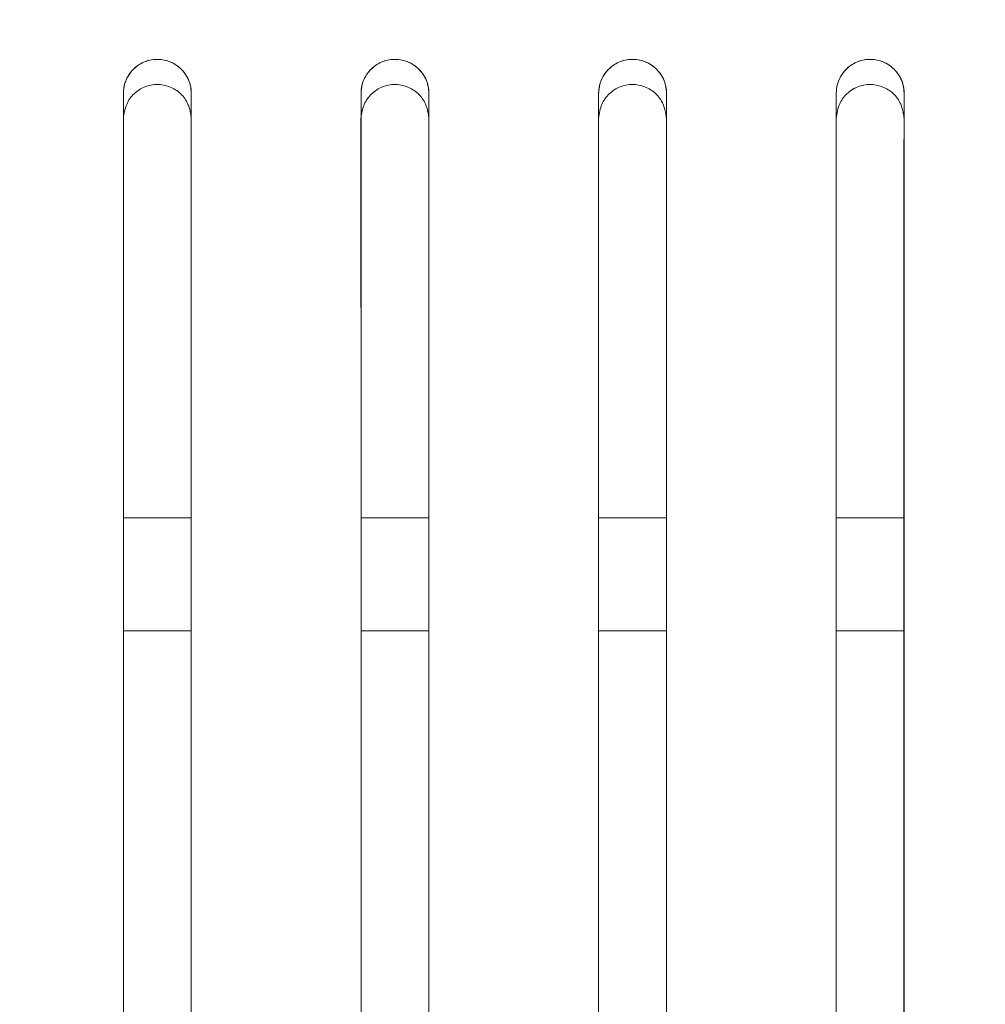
# Model space of a CAD drawing. Header units: millimetres. Extents: x 19 to 844, y 7 to 552.
# Tile 88 of 177: x 186.47 to 193.3, y 361.98 to 368.94. Entities that reach past the tile are written whole.
import ezdxf

# ---------------------------------------------------------------- set-up
doc = ezdxf.new("R2010")
doc.units = ezdxf.units.MM
doc.linetypes.add('PHANTOM', pattern=[12.7, 6.35, -1.27, 1.27, -1.27, 1.27, -1.27])
doc.styles.add('SLDTEXTSTYLE0', font='TXT', dxfattribs={"width": 0.75})
doc.dimstyles.new('SLDDIMSTYLE0', dxfattribs={"dimtxt": 3.5, "dimasz": 3.302, "dimexe": 0, "dimexo": 0.0625, "dimgap": 0.875, "dimtad": 0, "dimtih": 1, "dimtoh": 1, "dimdec": 1, "dimlfac": 2.5, "dimrnd": 1e-09, "dimzin": 4, "dimdsep": 46, "dimtxsty": 'SLDTEXTSTYLE0', "dimsah": 1, "dimcen": 0.09, "dimadec": 0, "dimazin": 1, "dimtfac": 1, "dimtdec": 1, "dimtofl": 0, "dimtmove": 0, "dimatfit": 3, "dimfxl": 0, "dimfrac": 2, "dimtolj": 1, "dimtzin": 12, "dimarcsym": 0})

# ---------------------------------------------------------------- blocks, each defined once
blk = doc.blocks.new('_D_14')
at = {"color": 7, "linetype": 'Continuous', "lineweight": 0}
for p, q in [((166.6483, 330.3582), (166.6483, 395.7578)), ((206.6483, 330.3582), (206.6483, 395.7578)), ((166.6483, 392.5828), (177.4681, 392.5828)), ((206.6483, 392.5828), (195.8286, 392.5828))]:
    blk.add_line(p, q, dxfattribs=at)
for points in [[(166.6483, 392.5828), (169.9503, 392.0748), (169.9503, 393.0908)], [(206.6483, 392.5828), (203.3463, 393.0908), (203.3463, 392.0748)]]:
    blk.add_solid(points, dxfattribs=at)
at = {"color": 7, "linetype": 'Continuous', "lineweight": 0, "char_height": 3.5, "attachment_point": 1, "style": 'SLDTEXTSTYLE0'}
for s, insert in [('2X', (177.4681, 394.3164)), ('100.0', (184.1911, 394.3164))]:
    blk.add_mtext(s, dxfattribs=dict(at, insert=insert))

msp = doc.modelspace()

# ---------------------------------------------------------------- linework, layer by layer
at = {"color": 7, "linetype": 'Continuous', "lineweight": 15}
msp.add_line((190.568, 368.2463), (190.568, 364.6997), dxfattribs=at)
msp.add_line((190.568, 368.2463), (190.568, 364.6997), dxfattribs=at)
msp.add_line((190.568, 368.2463), (190.568, 364.6997), dxfattribs=at)
msp.add_line((190.568, 368.2463), (190.568, 364.6997), dxfattribs=at)
at = {"color": 8, "linetype": 'PHANTOM', "lineweight": 0}
for p, q in [((187.6883, 365.4239), (187.2083, 365.4239)), ((189.3683, 365.4238), (188.8883, 365.4239)), ((191.0483, 365.4238), (190.5683, 365.4239)), ((192.7283, 365.4238), (192.2483, 365.4239)), ((187.6883, 364.6239), (187.2083, 364.6239)), ((189.3683, 364.6239), (188.8883, 364.6239)), ((191.0483, 364.6239), (190.5683, 364.6239)), ((192.7283, 364.6239), (192.2483, 364.6239))]:
    msp.add_line(p, q, dxfattribs=at)
at = {"color": 7, "linetype": 'Continuous', "lineweight": 15}
for points, knots in [([(187.6883, 368.4238), (187.6881, 368.4327), (187.6876, 368.4502), (187.6834, 368.476), (187.674, 368.51), (187.6544, 368.5512), (187.6122, 368.6036), (187.5455, 368.6501), (187.4527, 368.6698), (187.3744, 368.656), (187.3185, 368.6275), (187.2765, 368.5936), (187.239, 368.5476), (187.2127, 368.4878), (187.2098, 368.4455), (187.2083, 368.4238)], [0, 0, 0, 0, 0.036729, 0.072457, 0.10756, 0.181793, 0.256786, 0.376711, 0.49386, 0.612829, 0.674088, 0.737622, 0.825367, 0.910799, 1, 1, 1, 1]), ([(187.2083, 368.4238), (187.2087, 368.434), (187.2094, 368.4529), (187.2143, 368.4788), (187.2205, 368.5003), (187.2314, 368.5284), (187.25, 368.5618), (187.2915, 368.6103), (187.3588, 368.6533), (187.4523, 368.6695), (187.5443, 368.6503), (187.6085, 368.6071), (187.6483, 368.5594), (187.6695, 368.5202), (187.685, 368.4744), (187.6871, 368.4424), (187.6883, 368.4238)], [0, 0, 0, 0, 0.0418832, 0.0781344, 0.1087524, 0.133737, 0.2015783, 0.2631553, 0.3892975, 0.5060232, 0.6195668, 0.7428783, 0.8023268, 0.8682471, 0.9232172, 1, 1, 1, 1]), ([(189.3683, 368.4238), (189.3681, 368.4327), (189.3676, 368.4502), (189.3634, 368.476), (189.354, 368.51), (189.3344, 368.5512), (189.2922, 368.6036), (189.2255, 368.6501), (189.1327, 368.6698), (189.0544, 368.656), (188.9985, 368.6275), (188.9565, 368.5936), (188.919, 368.5476), (188.8927, 368.4878), (188.8898, 368.4455), (188.8883, 368.4238)], [0, 0, 0, 0, 0.036726, 0.072452, 0.107552, 0.181776, 0.256756, 0.376664, 0.493808, 0.612788, 0.674055, 0.737599, 0.82536, 0.910799, 1, 1, 1, 1]), ([(188.8883, 368.4238), (188.8887, 368.434), (188.8894, 368.4529), (188.8943, 368.4788), (188.9005, 368.5003), (188.9114, 368.5284), (188.93, 368.5618), (188.9716, 368.6103), (189.0388, 368.6533), (189.1324, 368.6695), (189.2243, 368.6503), (189.2886, 368.6071), (189.3283, 368.5593), (189.3495, 368.5202), (189.365, 368.4744), (189.3671, 368.4424), (189.3683, 368.4238)], [0, 0, 0, 0, 0.0419293, 0.0781991, 0.1088082, 0.1337565, 0.2016132, 0.2631924, 0.3893594, 0.5060882, 0.6196293, 0.7429208, 0.8023658, 0.8682675, 0.9232466, 1, 1, 1, 1]), ([(191.0483, 368.4238), (191.0481, 368.4327), (191.0476, 368.4502), (191.0434, 368.476), (191.034, 368.51), (191.0144, 368.5512), (190.9723, 368.6036), (190.9056, 368.6501), (190.8128, 368.6698), (190.7344, 368.656), (190.6785, 368.6275), (190.6365, 368.5936), (190.599, 368.5476), (190.5727, 368.4879), (190.5698, 368.4455), (190.5683, 368.4238)], [0, 0, 0, 0, 0.036724, 0.072447, 0.107545, 0.18176, 0.256728, 0.376617, 0.493755, 0.612745, 0.674019, 0.737574, 0.82535, 0.910798, 1, 1, 1, 1]), ([(190.5683, 368.4238), (190.5687, 368.434), (190.5694, 368.4529), (190.5744, 368.4789), (190.5806, 368.5003), (190.5914, 368.5284), (190.61, 368.5618), (190.6516, 368.6103), (190.7188, 368.6533), (190.8124, 368.6695), (190.9043, 368.6503), (190.9686, 368.6071), (191.0083, 368.5593), (191.0295, 368.5202), (191.045, 368.4744), (191.0471, 368.4424), (191.0483, 368.4238)], [0, 0, 0, 0, 0.041976, 0.078265, 0.108865, 0.133777, 0.201649, 0.263231, 0.389422, 0.506152, 0.619689, 0.742959, 0.8024, 0.868283, 0.923301, 1, 1, 1, 1]), ([(192.7283, 368.4238), (192.7281, 368.4327), (192.7276, 368.4502), (192.7234, 368.476), (192.714, 368.51), (192.6944, 368.5512), (192.6523, 368.6036), (192.5856, 368.65), (192.4928, 368.6698), (192.4145, 368.656), (192.3585, 368.6275), (192.3165, 368.5936), (192.279, 368.5476), (192.2527, 368.4879), (192.2498, 368.4455), (192.2483, 368.4238)], [0, 0, 0, 0, 0.036721, 0.072443, 0.107539, 0.181745, 0.256701, 0.376571, 0.493701, 0.612699, 0.673981, 0.737546, 0.82534, 0.910796, 1, 1, 1, 1]), ([(192.2483, 368.4238), (192.2487, 368.434), (192.2494, 368.4529), (192.2544, 368.4789), (192.2606, 368.5003), (192.2714, 368.5284), (192.29, 368.5618), (192.3316, 368.6103), (192.3988, 368.6533), (192.4924, 368.6695), (192.5843, 368.6503), (192.6486, 368.6071), (192.6883, 368.5593), (192.7095, 368.5202), (192.725, 368.4743), (192.7271, 368.4424), (192.7283, 368.4238)], [0, 0, 0, 0, 0.042024, 0.0783326, 0.1089243, 0.1337989, 0.2016875, 0.2632718, 0.3894862, 0.5062176, 0.6197485, 0.7429962, 0.8024333, 0.8682977, 0.9233545, 1, 1, 1, 1]), ([(187.6882, 368.2462), (187.6867, 368.2586), (187.6839, 368.2823), (187.6758, 368.3159), (187.6634, 368.3513), (187.6435, 368.3877), (187.6034, 368.4336), (187.5381, 368.4745), (187.4474, 368.4923), (187.3569, 368.4739), (187.2922, 368.4326), (187.2524, 368.3867), (187.23, 368.3454), (187.215, 368.298), (187.2106, 368.2642), (187.2083, 368.2462)], [0, 0, 0, 0, 0.051505, 0.098892, 0.14259, 0.205598, 0.267047, 0.386803, 0.501122, 0.615338, 0.734859, 0.796042, 0.858754, 0.925075, 1, 1, 1, 1]), ([(187.6882, 368.2462), (187.6867, 368.2586), (187.6839, 368.2823), (187.6758, 368.3159), (187.6634, 368.3513), (187.6435, 368.3877), (187.6034, 368.4336), (187.5381, 368.4745), (187.4474, 368.4923), (187.3569, 368.4739), (187.2922, 368.4326), (187.2524, 368.3867), (187.23, 368.3454), (187.215, 368.298), (187.2106, 368.2642), (187.2083, 368.2462)], [0, 0, 0, 0, 0.051505, 0.098892, 0.14259, 0.205598, 0.267047, 0.386803, 0.501122, 0.615338, 0.734859, 0.796042, 0.858754, 0.925075, 1, 1, 1, 1]), ([(187.6882, 368.2462), (187.6867, 368.2586), (187.6839, 368.2823), (187.6758, 368.3159), (187.6634, 368.3513), (187.6435, 368.3877), (187.6034, 368.4336), (187.5381, 368.4745), (187.4474, 368.4923), (187.3569, 368.4739), (187.2922, 368.4326), (187.2524, 368.3867), (187.23, 368.3454), (187.215, 368.2981), (187.2106, 368.2642), (187.2083, 368.2462)], [0, 0, 0, 0, 0.051508, 0.0988982, 0.1425975, 0.2056068, 0.2670558, 0.3868082, 0.5011214, 0.6153322, 0.7348495, 0.7960328, 0.8587454, 0.92507, 1, 1, 1, 1]), ([(187.6882, 368.2462), (187.6867, 368.2586), (187.6839, 368.2823), (187.6758, 368.3159), (187.6634, 368.3513), (187.6435, 368.3877), (187.6034, 368.4336), (187.5381, 368.4745), (187.4474, 368.4923), (187.3569, 368.4739), (187.2922, 368.4326), (187.2524, 368.3867), (187.23, 368.3454), (187.215, 368.2981), (187.2106, 368.2642), (187.2083, 368.2462)], [0, 0, 0, 0, 0.051508, 0.0988982, 0.1425975, 0.2056068, 0.2670558, 0.3868082, 0.5011214, 0.6153322, 0.7348495, 0.7960328, 0.8587454, 0.92507, 1, 1, 1, 1]), ([(189.3681, 368.2462), (189.3666, 368.2586), (189.3637, 368.2823), (189.3557, 368.3159), (189.3433, 368.3513), (189.3234, 368.3877), (189.2832, 368.4336), (189.2179, 368.4745), (189.1272, 368.4922), (189.0367, 368.4738), (188.972, 368.4326), (188.9322, 368.3866), (188.9099, 368.3454), (188.8948, 368.298), (188.8904, 368.2642), (188.8881, 368.2463)], [0, 0, 0, 0, 0.051512, 0.098906, 0.142607, 0.205623, 0.267083, 0.386864, 0.501198, 0.615419, 0.734928, 0.796101, 0.8588, 0.925104, 1, 1, 1, 1]), ([(189.3681, 368.2462), (189.3666, 368.2586), (189.3637, 368.2823), (189.3557, 368.3159), (189.3433, 368.3513), (189.3234, 368.3877), (189.2832, 368.4336), (189.2179, 368.4745), (189.1272, 368.4922), (189.0367, 368.4738), (188.972, 368.4326), (188.9322, 368.3866), (188.9099, 368.3454), (188.8948, 368.298), (188.8904, 368.2642), (188.8881, 368.2463)], [0, 0, 0, 0, 0.051512, 0.098906, 0.142607, 0.205623, 0.267083, 0.386864, 0.501198, 0.615419, 0.734928, 0.796101, 0.8588, 0.925104, 1, 1, 1, 1]), ([(189.3681, 368.2462), (189.3666, 368.2586), (189.3637, 368.2823), (189.3557, 368.3159), (189.3433, 368.3513), (189.3234, 368.3877), (189.2832, 368.4336), (189.2179, 368.4745), (189.1272, 368.4922), (189.0367, 368.4738), (188.972, 368.4326), (188.9322, 368.3866), (188.9099, 368.3454), (188.8948, 368.298), (188.8904, 368.2642), (188.8881, 368.2463)], [0, 0, 0, 0, 0.051516, 0.098912, 0.142615, 0.205632, 0.267092, 0.386869, 0.501198, 0.615413, 0.734918, 0.796092, 0.858792, 0.925099, 1, 1, 1, 1]), ([(189.3681, 368.2462), (189.3666, 368.2586), (189.3637, 368.2823), (189.3557, 368.3159), (189.3433, 368.3513), (189.3234, 368.3877), (189.2832, 368.4336), (189.2179, 368.4745), (189.1272, 368.4922), (189.0367, 368.4738), (188.972, 368.4326), (188.9322, 368.3866), (188.9099, 368.3454), (188.8948, 368.298), (188.8904, 368.2642), (188.8881, 368.2463)], [0, 0, 0, 0, 0.051516, 0.098912, 0.142615, 0.205632, 0.267092, 0.386869, 0.501198, 0.615413, 0.734918, 0.796092, 0.858792, 0.925099, 1, 1, 1, 1]), ([(191.0479, 368.2462), (191.0464, 368.2585), (191.0435, 368.2822), (191.0355, 368.3159), (191.0231, 368.3512), (191.0032, 368.3876), (190.963, 368.4336), (190.8977, 368.4745), (190.807, 368.4922), (190.7165, 368.4738), (190.6518, 368.4325), (190.612, 368.3866), (190.5897, 368.3454), (190.5746, 368.298), (190.5703, 368.2642), (190.568, 368.2463)], [0, 0, 0, 0, 0.05152, 0.09892, 0.142626, 0.205649, 0.267119, 0.386925, 0.501275, 0.615499, 0.734996, 0.79616, 0.858846, 0.925132, 1, 1, 1, 1]), ([(191.0479, 368.2462), (191.0464, 368.2585), (191.0435, 368.2822), (191.0355, 368.3159), (191.0231, 368.3512), (191.0032, 368.3876), (190.963, 368.4336), (190.8977, 368.4745), (190.807, 368.4922), (190.7165, 368.4738), (190.6518, 368.4325), (190.612, 368.3866), (190.5897, 368.3454), (190.5746, 368.298), (190.5703, 368.2642), (190.568, 368.2463)], [0, 0, 0, 0, 0.05152, 0.09892, 0.142626, 0.205649, 0.267119, 0.386925, 0.501275, 0.615499, 0.734996, 0.79616, 0.858846, 0.925132, 1, 1, 1, 1]), ([(191.0479, 368.2462), (191.0464, 368.2585), (191.0435, 368.2822), (191.0355, 368.3159), (191.0231, 368.3512), (191.0032, 368.3876), (190.963, 368.4336), (190.8977, 368.4745), (190.807, 368.4922), (190.7165, 368.4738), (190.6518, 368.4325), (190.612, 368.3866), (190.5897, 368.3454), (190.5747, 368.298), (190.5703, 368.2642), (190.568, 368.2463)], [0, 0, 0, 0, 0.051524, 0.098926, 0.142633, 0.205658, 0.267128, 0.38693, 0.501274, 0.615493, 0.734986, 0.79615, 0.858838, 0.925127, 1, 1, 1, 1]), ([(191.0479, 368.2462), (191.0464, 368.2585), (191.0435, 368.2822), (191.0355, 368.3159), (191.0231, 368.3512), (191.0032, 368.3876), (190.963, 368.4336), (190.8977, 368.4745), (190.807, 368.4922), (190.7165, 368.4738), (190.6518, 368.4325), (190.612, 368.3866), (190.5897, 368.3454), (190.5747, 368.298), (190.5703, 368.2642), (190.568, 368.2463)], [0, 0, 0, 0, 0.051524, 0.098926, 0.142633, 0.205658, 0.267128, 0.38693, 0.501274, 0.615493, 0.734986, 0.79615, 0.858838, 0.925127, 1, 1, 1, 1]), ([(192.7278, 368.2461), (192.7263, 368.2585), (192.7234, 368.2822), (192.7154, 368.3158), (192.7029, 368.3512), (192.683, 368.3876), (192.6428, 368.4336), (192.5775, 368.4744), (192.4867, 368.4922), (192.3962, 368.4737), (192.3316, 368.4324), (192.2918, 368.3865), (192.2695, 368.3453), (192.2545, 368.298), (192.2501, 368.2642), (192.2478, 368.2462)], [0, 0, 0, 0, 0.051528, 0.098934, 0.142644, 0.205676, 0.267157, 0.386986, 0.501351, 0.615579, 0.735063, 0.796217, 0.858891, 0.925161, 1, 1, 1, 1]), ([(192.7278, 368.2461), (192.7263, 368.2585), (192.7234, 368.2822), (192.7154, 368.3158), (192.7029, 368.3512), (192.683, 368.3876), (192.6428, 368.4336), (192.5775, 368.4744), (192.4867, 368.4922), (192.3962, 368.4737), (192.3316, 368.4324), (192.2918, 368.3865), (192.2695, 368.3453), (192.2545, 368.298), (192.2501, 368.2642), (192.2478, 368.2462)], [0, 0, 0, 0, 0.051528, 0.098934, 0.142644, 0.205676, 0.267157, 0.386986, 0.501351, 0.615579, 0.735063, 0.796217, 0.858891, 0.925161, 1, 1, 1, 1]), ([(192.7278, 368.2461), (192.7263, 368.2585), (192.7234, 368.2822), (192.7154, 368.3158), (192.7029, 368.3512), (192.683, 368.3876), (192.6428, 368.4336), (192.5775, 368.4744), (192.4867, 368.4922), (192.3962, 368.4737), (192.3316, 368.4325), (192.2918, 368.3865), (192.2695, 368.3453), (192.2545, 368.298), (192.2501, 368.2642), (192.2478, 368.2462)], [0, 0, 0, 0, 0.051532, 0.09894, 0.142652, 0.205685, 0.267166, 0.386992, 0.501351, 0.615573, 0.735053, 0.796208, 0.858883, 0.925156, 1, 1, 1, 1]), ([(192.7278, 368.2461), (192.7263, 368.2585), (192.7234, 368.2822), (192.7154, 368.3158), (192.7029, 368.3512), (192.683, 368.3876), (192.6428, 368.4336), (192.5775, 368.4744), (192.4867, 368.4922), (192.3962, 368.4737), (192.3316, 368.4325), (192.2918, 368.3865), (192.2695, 368.3453), (192.2545, 368.298), (192.2501, 368.2642), (192.2478, 368.2462)], [0, 0, 0, 0, 0.051532, 0.09894, 0.142652, 0.205685, 0.267166, 0.386992, 0.501351, 0.615573, 0.735053, 0.796208, 0.858883, 0.925156, 1, 1, 1, 1]), ([(187.2083, 341.6238), (187.2083, 344.4905), (187.2083, 351.1581), (187.2083, 360.061), (187.2083, 366.1097), (187.2083, 368.4238)], [0.3147924, 0.3147924, 0.3147924, 0.3147924, 0.5, 0.75, 0.905775, 0.905775, 0.905775, 0.905775]), ([(187.2083, 341.6238), (187.2083, 341.8407), (187.2083, 342.2771), (187.2083, 342.9342), (187.2083, 343.5983), (187.2083, 344.269), (187.2083, 344.9466), (187.2083, 345.6309), (187.2083, 346.322), (187.2083, 347.0199), (187.2083, 347.7245), (187.2083, 349.2959), (187.2083, 351.7803), (187.2083, 354.6959), (187.2083, 357.2182), (187.2083, 359.3227), (187.2083, 361.4983), (187.2083, 363.7446), (187.2083, 366.0624), (187.2083, 367.6281), (187.2083, 368.4238)], [0, 0, 0, 0, 0.023694, 0.04767, 0.071927, 0.096468, 0.121293, 0.146402, 0.171796, 0.197476, 0.223443, 0.249696, 0.371447, 0.49956, 0.575689, 0.654722, 0.736664, 0.821522, 0.909299, 1, 1, 1, 1]), ([(187.6883, 341.6238), (187.6883, 344.4906), (187.6883, 351.1582), (187.6883, 360.0611), (187.6883, 366.1097), (187.6883, 368.4238)], [0.314791, 0.314791, 0.314791, 0.314791, 0.5, 0.75, 0.9057706, 0.9057706, 0.9057706, 0.9057706]), ([(187.6883, 368.4238), (187.6883, 368.0229), (187.6883, 367.2275), (187.6883, 366.0421), (187.6883, 364.8746), (187.6883, 363.7248), (187.6883, 362.5926), (187.6883, 361.4783), (187.6883, 360.3816), (187.6883, 359.3027), (187.6883, 358.2415), (187.6883, 357.1981), (187.6883, 356.1724), (187.6883, 354.3523), (187.6883, 351.7803), (187.6883, 349.14), (187.6883, 347.259), (187.6883, 346.0959), (187.6883, 344.9516), (187.6883, 343.826), (187.6883, 342.7195), (187.6883, 341.9866), (187.6883, 341.6238)], [0, 0, 0, 0, 0.045715, 0.090698, 0.134951, 0.178474, 0.221267, 0.263331, 0.304667, 0.345274, 0.385155, 0.424309, 0.462738, 0.500442, 0.628546, 0.750305, 0.793899, 0.836698, 0.878704, 0.919921, 0.960352, 1, 1, 1, 1]), ([(188.8883, 341.6238), (188.8883, 344.4908), (188.8883, 351.1586), (188.8883, 360.0616), (188.8883, 366.11), (188.8883, 368.4238)], [0.3147835, 0.3147835, 0.3147835, 0.3147835, 0.5, 0.75, 0.9057483, 0.9057483, 0.9057483, 0.9057483]), ([(188.8883, 341.6238), (188.8883, 341.8407), (188.8883, 342.2771), (188.8883, 342.9342), (188.8883, 343.5983), (188.8883, 344.2691), (188.8883, 344.9466), (188.8883, 345.6309), (188.8883, 346.322), (188.8883, 347.0199), (188.8883, 347.7245), (188.8883, 349.2959), (188.8883, 351.7803), (188.8883, 354.696), (188.8883, 357.2182), (188.8883, 359.3228), (188.8883, 361.4983), (188.8883, 363.7447), (188.8883, 366.0624), (188.8883, 367.6281), (188.8883, 368.4238)], [0, 0, 0, 0, 0.023694, 0.04767, 0.071928, 0.096468, 0.121293, 0.146402, 0.171796, 0.197476, 0.223442, 0.249695, 0.371446, 0.499558, 0.57569, 0.654724, 0.736667, 0.821525, 0.909301, 1, 1, 1, 1]), ([(189.3683, 341.6238), (189.3683, 344.4909), (189.3683, 351.1589), (189.3683, 360.0618), (189.3683, 366.1102), (189.3683, 368.4238)], [0.314779, 0.314779, 0.314779, 0.314779, 0.5, 0.75, 0.9057348, 0.9057348, 0.9057348, 0.9057348]), ([(189.3683, 368.4238), (189.3683, 368.0229), (189.3683, 367.2276), (189.3683, 366.0422), (189.3683, 364.8747), (189.3683, 363.7249), (189.3683, 362.5928), (189.3683, 361.4784), (189.3683, 360.3818), (189.3683, 359.3028), (189.3683, 358.2416), (189.3683, 357.1982), (189.3683, 356.1724), (189.3683, 354.3523), (189.3683, 351.7803), (189.3683, 349.14), (189.3683, 347.259), (189.3683, 346.0959), (189.3683, 344.9516), (189.3683, 343.826), (189.3683, 342.7195), (189.3683, 341.9867), (189.3683, 341.6238)], [0, 0, 0, 0, 0.0457135, 0.090696, 0.1349482, 0.1784704, 0.2212633, 0.2633274, 0.3046633, 0.3452717, 0.3851532, 0.4243085, 0.4627385, 0.5004438, 0.6285475, 0.7503062, 0.7938999, 0.8366982, 0.8787041, 0.9199208, 0.9603515, 1, 1, 1, 1]), ([(190.5683, 341.6238), (190.5683, 344.4913), (190.5683, 351.1598), (190.5683, 360.0627), (190.5683, 366.1107), (190.5683, 368.4238)], [0.3147639, 0.3147639, 0.3147639, 0.3147639, 0.5, 0.75, 0.9056896, 0.9056896, 0.9056896, 0.9056896]), ([(190.5683, 341.6238), (190.5683, 341.8407), (190.5683, 342.2771), (190.5683, 342.9343), (190.5683, 343.5983), (190.5683, 344.2691), (190.5683, 344.9466), (190.5683, 345.631), (190.5683, 346.3221), (190.5683, 347.0199), (190.5683, 347.7245), (190.5683, 349.2959), (190.5683, 351.7803), (190.5683, 354.696), (190.5683, 357.2183), (190.5683, 359.323), (190.5683, 361.4986), (190.5683, 363.7449), (190.5683, 366.0625), (190.5683, 367.6282), (190.5683, 368.4238)], [0, 0, 0, 0, 0.023694, 0.04767, 0.071928, 0.096469, 0.121293, 0.146402, 0.171795, 0.197475, 0.22344, 0.249693, 0.371445, 0.499556, 0.575692, 0.654729, 0.736674, 0.821531, 0.909305, 1, 1, 1, 1]), ([(191.0483, 341.6238), (191.0483, 344.4914), (191.0483, 351.1603), (191.0483, 360.0632), (191.0483, 366.111), (191.0483, 368.4238)], [0.3147564, 0.3147564, 0.3147564, 0.3147564, 0.5, 0.75, 0.9056669, 0.9056669, 0.9056669, 0.9056669]), ([(191.0483, 368.4238), (191.0483, 368.023), (191.0483, 367.2277), (191.0483, 366.0424), (191.0483, 364.8749), (191.0483, 363.7251), (191.0483, 362.593), (191.0483, 361.4787), (191.0483, 360.382), (191.0483, 359.3031), (191.0483, 358.2418), (191.0483, 357.1983), (191.0483, 356.1725), (191.0483, 354.3524), (191.0483, 351.7804), (191.0483, 349.14), (191.0483, 347.259), (191.0483, 346.0959), (191.0483, 344.9516), (191.0483, 343.8261), (191.0483, 342.7195), (191.0483, 341.9867), (191.0483, 341.6238)], [0, 0, 0, 0, 0.045711, 0.090692, 0.134943, 0.178464, 0.221256, 0.26332, 0.304657, 0.345266, 0.385149, 0.424307, 0.462739, 0.500448, 0.62855, 0.750309, 0.793901, 0.836699, 0.878704, 0.91992, 0.960351, 1, 1, 1, 1]), ([(192.2483, 341.6238), (192.2483, 344.492), (192.2483, 351.1617), (192.2483, 360.0646), (192.2483, 366.1118), (192.2483, 368.4238)], [0.3147337, 0.3147337, 0.3147337, 0.3147337, 0.5, 0.75, 0.9055989, 0.9055989, 0.9055989, 0.9055989]), ([(192.2483, 341.6238), (192.2483, 341.8407), (192.2483, 342.2771), (192.2483, 342.9343), (192.2483, 343.5983), (192.2483, 344.2691), (192.2483, 344.9467), (192.2483, 345.631), (192.2483, 346.3221), (192.2483, 347.0199), (192.2483, 347.7245), (192.2483, 349.2959), (192.2483, 351.7803), (192.2483, 354.6961), (192.2483, 357.2185), (192.2483, 359.3233), (192.2483, 361.4989), (192.2483, 363.7452), (192.2483, 366.0627), (192.2483, 367.6282), (192.2483, 368.4238)], [0, 0, 0, 0, 0.023695, 0.047671, 0.071929, 0.09647, 0.121294, 0.146402, 0.171795, 0.197473, 0.223438, 0.24969, 0.371442, 0.499551, 0.575694, 0.654737, 0.736683, 0.82154, 0.90931, 1, 1, 1, 1]), ([(192.7283, 341.6238), (192.7283, 344.4923), (192.7283, 351.1624), (192.7283, 360.0652), (192.7283, 366.1122), (192.7283, 368.4238)], [0.3147231, 0.3147231, 0.3147231, 0.3147231, 0.5, 0.75, 0.9055671, 0.9055671, 0.9055671, 0.9055671]), ([(192.7283, 368.4238), (192.7283, 368.023), (192.7283, 367.2278), (192.7283, 366.0426), (192.7283, 364.8752), (192.7283, 363.7254), (192.7283, 362.5934), (192.7283, 361.479), (192.7283, 360.3824), (192.7283, 359.3034), (192.7283, 358.2421), (192.7283, 357.1985), (192.7283, 356.1726), (192.7283, 354.3524), (192.7283, 351.7804), (192.7283, 349.14), (192.7283, 347.259), (192.7283, 346.096), (192.7283, 344.9517), (192.7283, 343.8261), (192.7283, 342.7195), (192.7283, 341.9867), (192.7283, 341.6238)], [0, 0, 0, 0, 0.045708, 0.090686, 0.134934, 0.178454, 0.221246, 0.26331, 0.304648, 0.345259, 0.385144, 0.424304, 0.462741, 0.500453, 0.628553, 0.750313, 0.793903, 0.836699, 0.878704, 0.91992, 0.960351, 1, 1, 1, 1]), ([(187.2083, 368.2462), (187.2083, 366.0502), (187.2083, 361.6607), (187.2083, 355.3948), (187.2083, 351.2871), (187.2083, 349.4238)], [0, 0, 0, 0, 0.3536134, 0.7068006, 1, 1, 1, 1]), ([(187.2083, 368.2462), (187.2083, 366.0502), (187.2083, 361.6607), (187.2083, 355.3948), (187.2083, 351.2871), (187.2083, 349.4238)], [0, 0, 0, 0, 0.3536134, 0.7068006, 1, 1, 1, 1]), ([(187.2083, 368.2462), (187.2083, 366.0502), (187.2083, 361.6607), (187.2083, 355.3948), (187.2083, 351.2871), (187.2083, 349.4238)], [0, 0, 0, 0, 0.353613, 0.706801, 1, 1, 1, 1]), ([(187.2083, 368.2462), (187.2083, 366.0502), (187.2083, 361.6607), (187.2083, 355.3948), (187.2083, 351.2871), (187.2083, 349.4238)], [0, 0, 0, 0, 0.353613, 0.706801, 1, 1, 1, 1]), ([(187.6883, 341.6238), (187.6883, 344.1249), (187.6883, 349.1704), (187.6883, 356.0827), (187.6883, 362.453), (187.6883, 366.3145), (187.6882, 368.2462)], [0, 0, 0, 0, 0.276288, 0.557341, 0.778562, 1, 1, 1, 1]), ([(187.6883, 341.6238), (187.6883, 344.1249), (187.6883, 349.1704), (187.6883, 356.0827), (187.6883, 362.453), (187.6883, 366.3145), (187.6882, 368.2462)], [0, 0, 0, 0, 0.276288, 0.557341, 0.778562, 1, 1, 1, 1]), ([(187.6883, 341.6238), (187.6883, 344.1249), (187.6883, 349.1704), (187.6883, 356.0827), (187.6883, 362.453), (187.6883, 366.3145), (187.6882, 368.2462)], [0, 0, 0, 0, 0.276288, 0.557341, 0.778562, 1, 1, 1, 1]), ([(187.6883, 341.6238), (187.6883, 344.1249), (187.6883, 349.1704), (187.6883, 356.0827), (187.6883, 362.453), (187.6883, 366.3145), (187.6882, 368.2462)], [0, 0, 0, 0, 0.276288, 0.557341, 0.778562, 1, 1, 1, 1]), ([(188.8881, 368.2463), (188.8882, 366.0502), (188.8882, 361.6607), (188.8883, 355.3949), (188.8883, 351.2871), (188.8883, 349.4238)], [0, 0, 0, 0, 0.353614, 0.706802, 1, 1, 1, 1]), ([(188.8881, 368.2463), (188.8882, 366.0502), (188.8882, 361.6607), (188.8883, 355.3949), (188.8883, 351.2871), (188.8883, 349.4238)], [0, 0, 0, 0, 0.353614, 0.706802, 1, 1, 1, 1]), ([(188.8881, 368.2463), (188.8882, 366.0502), (188.8882, 361.6607), (188.8883, 355.3949), (188.8883, 351.2871), (188.8883, 349.4238)], [0, 0, 0, 0, 0.353614, 0.706802, 1, 1, 1, 1]), ([(188.8881, 368.2463), (188.8882, 366.0502), (188.8882, 361.6607), (188.8883, 355.3949), (188.8883, 351.2871), (188.8883, 349.4238)], [0, 0, 0, 0, 0.353614, 0.706802, 1, 1, 1, 1]), ([(189.3683, 341.6238), (189.3683, 344.1249), (189.3683, 349.1703), (189.3682, 356.0827), (189.3682, 362.453), (189.3681, 366.3145), (189.3681, 368.2462)], [0, 0, 0, 0, 0.276287, 0.557339, 0.77856, 1, 1, 1, 1]), ([(189.3683, 341.6238), (189.3683, 344.1249), (189.3683, 349.1703), (189.3682, 356.0827), (189.3682, 362.453), (189.3681, 366.3145), (189.3681, 368.2462)], [0, 0, 0, 0, 0.276287, 0.557339, 0.77856, 1, 1, 1, 1]), ([(189.3683, 341.6238), (189.3683, 344.1249), (189.3683, 349.1703), (189.3682, 356.0827), (189.3682, 362.453), (189.3681, 366.3145), (189.3681, 368.2462)], [0, 0, 0, 0, 0.276287, 0.557339, 0.77856, 1, 1, 1, 1]), ([(189.3683, 341.6238), (189.3683, 344.1249), (189.3683, 349.1703), (189.3682, 356.0827), (189.3682, 362.453), (189.3681, 366.3145), (189.3681, 368.2462)], [0, 0, 0, 0, 0.276287, 0.557339, 0.77856, 1, 1, 1, 1]), ([(191.0483, 341.6237), (191.0483, 344.1249), (191.0483, 349.1703), (191.0482, 356.0826), (191.0481, 362.453), (191.048, 366.3145), (191.0479, 368.2462)], [0, 0, 0, 0, 0.276284, 0.557336, 0.778558, 1, 1, 1, 1]), ([(191.0483, 341.6237), (191.0483, 344.1249), (191.0483, 349.1703), (191.0482, 356.0826), (191.0481, 362.453), (191.048, 366.3145), (191.0479, 368.2462)], [0, 0, 0, 0, 0.276284, 0.557336, 0.778558, 1, 1, 1, 1]), ([(191.0483, 341.6237), (191.0483, 344.1249), (191.0483, 349.1703), (191.0482, 356.0826), (191.0481, 362.453), (191.048, 366.3145), (191.0479, 368.2462)], [0, 0, 0, 0, 0.276284, 0.557336, 0.778558, 1, 1, 1, 1]), ([(191.0483, 341.6237), (191.0483, 344.1249), (191.0483, 349.1703), (191.0482, 356.0826), (191.0481, 362.453), (191.048, 366.3145), (191.0479, 368.2462)], [0, 0, 0, 0, 0.276284, 0.557336, 0.778558, 1, 1, 1, 1]), ([(192.2478, 368.2462), (192.2479, 366.0502), (192.248, 361.6608), (192.2481, 355.3886), (192.2482, 351.2745), (192.2482, 349.4049)], [0, 0, 0, 0, 0.35327, 0.706106, 1, 1, 1, 1]), ([(192.2478, 368.2462), (192.2479, 366.0502), (192.248, 361.6608), (192.2481, 355.3886), (192.2482, 351.2745), (192.2482, 349.4049)], [0, 0, 0, 0, 0.35327, 0.706106, 1, 1, 1, 1]), ([(192.2478, 368.2462), (192.2479, 366.0502), (192.248, 361.6608), (192.2481, 355.3886), (192.2482, 351.2745), (192.2482, 349.4049)], [0, 0, 0, 0, 0.35327, 0.706106, 1, 1, 1, 1]), ([(192.2478, 368.2462), (192.2479, 366.0502), (192.248, 361.6608), (192.2481, 355.3886), (192.2482, 351.2745), (192.2482, 349.4049)], [0, 0, 0, 0, 0.35327, 0.706106, 1, 1, 1, 1]), ([(192.7283, 341.6237), (192.7283, 343.8538), (192.7282, 348.3561), (192.7277, 355.0161), (192.7273, 361.6624), (192.7276, 366.0507), (192.7278, 368.2461)], [0, 0, 0, 0, 0.246212, 0.497062, 0.748376, 1, 1, 1, 1]), ([(192.7283, 341.6237), (192.7283, 343.8538), (192.7282, 348.3561), (192.7277, 355.0161), (192.7273, 361.6624), (192.7276, 366.0507), (192.7278, 368.2461)], [0, 0, 0, 0, 0.246212, 0.497062, 0.748376, 1, 1, 1, 1]), ([(192.7283, 341.6237), (192.7283, 343.8538), (192.7282, 348.3561), (192.7277, 355.0161), (192.7273, 361.6624), (192.7276, 366.0507), (192.7278, 368.2461)], [0, 0, 0, 0, 0.246212, 0.497062, 0.748376, 1, 1, 1, 1]), ([(192.7283, 341.6237), (192.7283, 343.8538), (192.7282, 348.3561), (192.7277, 355.0161), (192.7273, 361.6624), (192.7276, 366.0507), (192.7278, 368.2461)], [0, 0, 0, 0, 0.246212, 0.497062, 0.748376, 1, 1, 1, 1]), ([(191.0483, 341.6235), (191.0483, 343.8152), (191.0482, 348.2739), (191.0476, 354.8875), (191.0471, 361.523), (191.0474, 365.9052), (191.0476, 368.0982)], [0, 0, 0, 0, 0.243302, 0.494985, 0.747288, 1, 1, 1, 1]), ([(192.7283, 341.6234), (192.7282, 344.0869), (192.7281, 346.8352), (192.7279, 349.83), (192.7278, 350.6728), (192.7277, 351.5145), (192.7276, 352.3553), (192.7276, 353.1951), (192.7274, 354.034), (192.7273, 354.8149), (192.7273, 355.5972), (192.7272, 356.4401), (192.7272, 357.4592), (192.7272, 358.6539), (192.7272, 360.0235), (192.7272, 361.57), (192.7273, 363.1507), (192.7273, 364.624), (192.7273, 365.7729), (192.7273, 366.635), (192.7273, 367.2472), (192.7273, 367.7193), (192.7273, 367.9874), (192.7273, 368.0981)], [0, 0, 0, 0, 0.273449, 0.305063, 0.336688, 0.368324, 0.399971, 0.431628, 0.463296, 0.494974, 0.520187, 0.552127, 0.5908, 0.636214, 0.688373, 0.747283, 0.813261, 0.869707, 0.91661, 0.94552, 0.969056, 0.987217, 1, 1, 1, 1])]:
    msp.add_open_spline(points, degree=3, knots=knots, dxfattribs=at)

# ---------------------------------------------------------------- dimensions: what is measured, and where the dimension line sits
at = {"color": 7, "linetype": 'Continuous', "lineweight": 0}
dim = msp.add_linear_dim(base=(206.6483, 392.5828), p1=(166.6483, 329.0882), p2=(206.6483, 329.0882), text='2X <>', dimstyle='SLDDIMSTYLE0', dxfattribs=at)
dim.commit()
dim.dimension.update_dxf_attribs({"geometry": '_D_14', "text_midpoint": (186.6483, 392.5828), "dimtype": 160})

doc.saveas('drawing.dxf')
